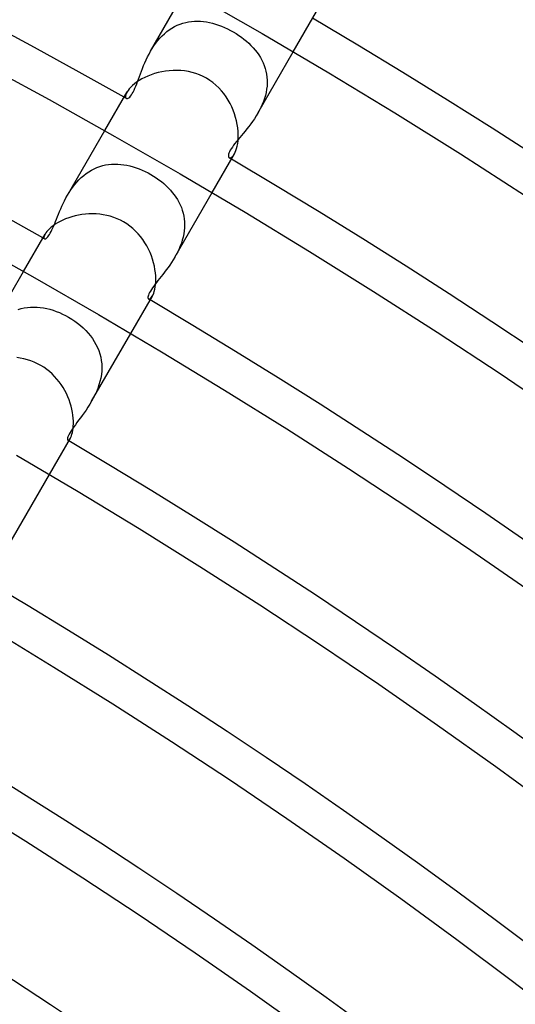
# Model space of a CAD drawing. Header units: millimetres. Extents: x -310 to 310, y -273 to 273.
# Tile 67 of 84: x 96 to 112, y 147 to 178. Entities that reach past the tile are written whole.
import ezdxf

# ---------------------------------------------------------------- set-up
doc = ezdxf.new("R2010")
doc.units = ezdxf.units.MM
doc.layers.add('HIDDEN', color=7, linetype='Continuous')
doc.layers.add('THICK', color=7, linetype='Continuous')

msp = doc.modelspace()

# ---------------------------------------------------------------- linework, layer by layer
at = {"layer": 'HIDDEN'}
for p, q in [((100.119, 177.412), (101.263, 179.393)), ((101.068, 178.282), (101.159, 178.312)), ((101.159, 178.312), (101.252, 178.337)), ((101.252, 178.337), (101.346, 178.355)), ((101.346, 178.355), (101.441, 178.368)), ((101.441, 178.368), (101.536, 178.376)), ((101.536, 178.376), (101.633, 178.378)), ((101.633, 178.378), (101.73, 178.374)), ((101.73, 178.374), (101.827, 178.365)), ((101.827, 178.365), (101.924, 178.352)), ((101.924, 178.352), (102.022, 178.333)), ((102.022, 178.333), (102.12, 178.31)), ((102.12, 178.31), (102.217, 178.282)), ((102.217, 178.282), (102.314, 178.25)), ((100.491, 177.905), (100.565, 177.975)), ((100.565, 177.975), (100.642, 178.04)), ((100.642, 178.04), (100.722, 178.1)), ((100.722, 178.1), (100.806, 178.154)), ((100.806, 178.154), (100.892, 178.203)), ((100.892, 178.203), (100.979, 178.245)), ((100.979, 178.245), (101.068, 178.282)), ((102.314, 178.25), (102.41, 178.214)), ((102.41, 178.214), (102.506, 178.174)), ((102.506, 178.174), (102.601, 178.13)), ((102.601, 178.13), (102.695, 178.083)), ((102.695, 178.083), (102.787, 178.032)), ((102.787, 178.032), (102.877, 177.978)), ((102.877, 177.978), (102.964, 177.92)), ((100.228, 177.586), (100.289, 177.671)), ((100.289, 177.671), (100.353, 177.753)), ((100.353, 177.753), (100.42, 177.831)), ((100.42, 177.831), (100.491, 177.905)), ((102.964, 177.92), (103.05, 177.86)), ((103.05, 177.86), (103.132, 177.798)), ((103.132, 177.798), (103.212, 177.732)), ((103.212, 177.732), (103.288, 177.664)), ((103.288, 177.664), (103.36, 177.594)), ((100.068, 177.319), (100.119, 177.411)), ((100.119, 177.411), (100.172, 177.5)), ((100.172, 177.5), (100.228, 177.586)), ((103.36, 177.594), (103.429, 177.521)), ((103.429, 177.521), (103.494, 177.446)), ((103.494, 177.446), (103.555, 177.368)), ((103.555, 177.368), (103.611, 177.288)), ((103.584, 175.412), (104.727, 177.393)), ((99.893, 176.945), (99.932, 177.037)), ((99.932, 177.037), (99.974, 177.131)), ((99.974, 177.131), (100.019, 177.225)), ((100.019, 177.225), (100.068, 177.319)), ((103.611, 177.288), (103.663, 177.206)), ((103.663, 177.206), (103.709, 177.122)), ((103.709, 177.122), (103.751, 177.035)), ((103.751, 177.035), (103.787, 176.947)), ((99.789, 176.677), (99.822, 176.764)), ((99.822, 176.764), (99.856, 176.854)), ((99.856, 176.854), (99.893, 176.945)), ((103.787, 176.947), (103.818, 176.856)), ((103.818, 176.856), (103.843, 176.763)), ((103.843, 176.763), (103.862, 176.669)), ((99.67, 176.356), (99.699, 176.432)), ((99.699, 176.432), (99.728, 176.512)), ((99.728, 176.512), (99.758, 176.593)), ((99.758, 176.593), (99.789, 176.677)), ((103.862, 176.669), (103.875, 176.574)), ((103.875, 176.574), (103.882, 176.477)), ((103.883, 176.379), (103.878, 176.279)), ((103.882, 176.477), (103.883, 176.379)), ((99.359, 176.096), (99.333, 176.043)), ((99.526, 176.04), (99.554, 176.092)), ((99.554, 176.092), (99.583, 176.15)), ((99.583, 176.15), (99.612, 176.215)), ((99.612, 176.215), (99.641, 176.283)), ((99.641, 176.283), (99.67, 176.356)), ((103.848, 176.08), (103.825, 175.981)), ((103.866, 176.179), (103.848, 176.08)), ((103.878, 176.279), (103.866, 176.179)), ((99.317, 175.997), (99.311, 175.958)), ((99.311, 175.958), (99.312, 175.926)), ((99.312, 175.926), (99.321, 175.902)), ((99.333, 176.043), (99.317, 175.997)), ((99.321, 175.902), (99.336, 175.887)), ((99.336, 175.887), (99.353, 175.882)), ((99.353, 175.882), (99.372, 175.883)), ((99.372, 175.883), (99.394, 175.892)), ((99.394, 175.892), (99.418, 175.907)), ((99.418, 175.907), (99.443, 175.929)), ((99.443, 175.929), (99.47, 175.959)), ((99.47, 175.959), (99.497, 175.996)), ((99.497, 175.996), (99.526, 176.04)), ((103.762, 175.785), (103.723, 175.688)), ((103.796, 175.883), (103.762, 175.785)), ((103.825, 175.981), (103.796, 175.883)), ((103.633, 175.501), (103.583, 175.411)), ((103.68, 175.594), (103.633, 175.501)), ((103.723, 175.688), (103.68, 175.594)), ((103.412, 175.145), (103.352, 175.062)), ((103.471, 175.231), (103.412, 175.145)), ((103.528, 175.32), (103.471, 175.231)), ((103.583, 175.411), (103.528, 175.32)), ((97.435, 172.763), (98.638, 174.846)), ((103.171, 174.83), (103.112, 174.758)), ((103.231, 174.905), (103.171, 174.83)), ((103.292, 174.982), (103.231, 174.905)), ((103.352, 175.062), (103.292, 174.982)), ((102.892, 174.492), (102.844, 174.431)), ((102.944, 174.556), (102.892, 174.492)), ((102.999, 174.622), (102.944, 174.556)), ((103.055, 174.689), (102.999, 174.622)), ((103.112, 174.758), (103.055, 174.689)), ((102.668, 174.164), (102.65, 174.122)), ((102.692, 174.21), (102.668, 174.164)), ((102.722, 174.261), (102.692, 174.21)), ((102.758, 174.315), (102.722, 174.261)), ((102.798, 174.372), (102.758, 174.315)), ((102.844, 174.431), (102.798, 174.372)), ((102.631, 174.051), (102.63, 174.023)), ((102.63, 174.023), (102.633, 174)), ((102.637, 174.084), (102.631, 174.051)), ((102.633, 174), (102.642, 173.983)), ((102.65, 174.122), (102.637, 174.084)), ((102.642, 173.983), (102.654, 173.971)), ((102.654, 173.971), (102.675, 173.966)), ((102.675, 173.966), (102.7, 173.97)), ((102.7, 173.97), (102.729, 173.984)), ((102.729, 173.984), (102.759, 174.01)), ((102.759, 174.01), (102.791, 174.047)), ((102.791, 174.047), (102.823, 174.095)), ((98.038, 173.463), (98.121, 173.52)), ((98.121, 173.52), (98.207, 173.571)), ((98.207, 173.571), (98.296, 173.617)), ((98.296, 173.617), (98.387, 173.656)), ((98.387, 173.656), (98.479, 173.689)), ((98.479, 173.689), (98.572, 173.717)), ((98.572, 173.717), (98.667, 173.738)), ((98.667, 173.738), (98.764, 173.753)), ((98.764, 173.753), (98.861, 173.762)), ((98.861, 173.762), (98.959, 173.766)), ((98.959, 173.766), (99.057, 173.764)), ((99.057, 173.764), (99.156, 173.757)), ((99.156, 173.757), (99.255, 173.745)), ((99.255, 173.745), (99.354, 173.728)), ((99.354, 173.728), (99.453, 173.706)), ((99.453, 173.706), (99.552, 173.679)), ((99.552, 173.679), (99.651, 173.647)), ((99.651, 173.647), (99.749, 173.612)), ((99.749, 173.612), (99.846, 173.572)), ((99.846, 173.572), (99.942, 173.528)), ((99.942, 173.528), (100.036, 173.48)), ((97.734, 173.185), (97.805, 173.261)), ((97.805, 173.261), (97.88, 173.334)), ((97.88, 173.334), (97.957, 173.401)), ((97.957, 173.401), (98.038, 173.463)), ((100.036, 173.48), (100.129, 173.429)), ((100.129, 173.429), (100.217, 173.376)), ((100.217, 173.376), (100.302, 173.32)), ((100.302, 173.32), (100.385, 173.262)), ((100.385, 173.262), (100.466, 173.2)), ((100.466, 173.2), (100.543, 173.136)), ((97.488, 172.851), (97.544, 172.938)), ((97.544, 172.938), (97.604, 173.023)), ((97.604, 173.023), (97.667, 173.105)), ((97.667, 173.105), (97.734, 173.185)), ((100.543, 173.136), (100.618, 173.069)), ((100.618, 173.069), (100.689, 173)), ((100.689, 173), (100.756, 172.928)), ((100.756, 172.928), (100.82, 172.854)), ((97.296, 172.496), (97.339, 172.584)), ((97.339, 172.584), (97.385, 172.673)), ((97.385, 172.673), (97.435, 172.762)), ((97.435, 172.762), (97.488, 172.851)), ((100.82, 172.854), (100.88, 172.778)), ((100.88, 172.778), (100.935, 172.699)), ((100.9, 170.763), (102.102, 172.846)), ((100.935, 172.699), (100.986, 172.619)), ((100.986, 172.619), (101.033, 172.536)), ((97.18, 172.236), (97.217, 172.321)), ((97.217, 172.321), (97.255, 172.408)), ((97.255, 172.408), (97.296, 172.496)), ((101.033, 172.536), (101.074, 172.451)), ((101.074, 172.451), (101.111, 172.363)), ((101.111, 172.363), (101.142, 172.274)), ((101.142, 172.274), (101.168, 172.183)), ((97.051, 171.916), (97.082, 171.993)), ((97.082, 171.993), (97.113, 172.072)), ((97.113, 172.072), (97.146, 172.153)), ((97.146, 172.153), (97.18, 172.236)), ((101.168, 172.183), (101.188, 172.09)), ((101.188, 172.09), (101.203, 171.996)), ((101.203, 171.996), (101.211, 171.9)), ((96.906, 171.585), (96.934, 171.642)), ((96.934, 171.642), (96.963, 171.704)), ((96.963, 171.704), (96.992, 171.771)), ((96.992, 171.771), (97.021, 171.842)), ((97.021, 171.842), (97.051, 171.916)), ((101.202, 171.609), (101.187, 171.51)), ((101.211, 171.707), (101.202, 171.609)), ((101.211, 171.9), (101.214, 171.804)), ((101.214, 171.804), (101.211, 171.707)), ((96.678, 171.434), (96.672, 171.405)), ((96.672, 171.405), (96.672, 171.381)), ((96.672, 171.381), (96.678, 171.364)), ((96.69, 171.468), (96.678, 171.434)), ((96.678, 171.364), (96.689, 171.353)), ((96.689, 171.353), (96.702, 171.349)), ((96.71, 171.507), (96.69, 171.468)), ((96.702, 171.349), (96.717, 171.351)), ((96.717, 171.351), (96.735, 171.358)), ((96.735, 171.358), (96.756, 171.372)), ((96.756, 171.372), (96.778, 171.392)), ((96.778, 171.392), (96.802, 171.418)), ((96.802, 171.418), (96.826, 171.45)), ((96.826, 171.45), (96.852, 171.489)), ((96.852, 171.489), (96.879, 171.534)), ((96.879, 171.534), (96.906, 171.585)), ((101.141, 171.315), (101.111, 171.219)), ((101.167, 171.412), (101.141, 171.315)), ((101.187, 171.51), (101.167, 171.412)), ((101.036, 171.031), (100.993, 170.939)), ((101.076, 171.124), (101.036, 171.031)), ((101.111, 171.219), (101.076, 171.124)), ((100.846, 170.674), (100.792, 170.589)), ((100.899, 170.762), (100.846, 170.674)), ((100.947, 170.849), (100.899, 170.762)), ((100.993, 170.939), (100.947, 170.849)), ((100.625, 170.35), (100.569, 170.276)), ((100.681, 170.427), (100.625, 170.35)), ((100.737, 170.507), (100.681, 170.427)), ((100.792, 170.589), (100.737, 170.507)), ((94.749, 168.11), (96.013, 170.299)), ((100.408, 170.07), (100.357, 170.006)), ((100.46, 170.136), (100.408, 170.07)), ((100.514, 170.205), (100.46, 170.136)), ((100.569, 170.276), (100.514, 170.205)), ((100.145, 169.718), (100.113, 169.667)), ((100.181, 169.771), (100.145, 169.718)), ((100.221, 169.827), (100.181, 169.771)), ((100.264, 169.885), (100.221, 169.827)), ((100.309, 169.945), (100.264, 169.885)), ((100.357, 170.006), (100.309, 169.945)), ((100.034, 169.476), (100.033, 169.452)), ((100.033, 169.452), (100.036, 169.434)), ((100.04, 169.504), (100.034, 169.476)), ((100.036, 169.434), (100.042, 169.42)), ((100.05, 169.537), (100.04, 169.504)), ((100.042, 169.42), (100.051, 169.412)), ((100.065, 169.575), (100.05, 169.537)), ((100.051, 169.412), (100.066, 169.408)), ((100.086, 169.619), (100.065, 169.575)), ((100.066, 169.408), (100.084, 169.411)), ((100.084, 169.411), (100.105, 169.423)), ((100.113, 169.667), (100.086, 169.619)), ((100.105, 169.423), (100.127, 169.442)), ((100.127, 169.442), (100.151, 169.47)), ((100.151, 169.47), (100.174, 169.507)), ((95.839, 169.078), (95.938, 169.106)), ((95.938, 169.106), (96.039, 169.127)), ((96.039, 169.127), (96.14, 169.142)), ((96.14, 169.142), (96.243, 169.151)), ((96.243, 169.151), (96.346, 169.153)), ((96.346, 169.153), (96.45, 169.15)), ((96.45, 169.15), (96.554, 169.14)), ((96.554, 169.14), (96.658, 169.125)), ((96.658, 169.125), (96.762, 169.104)), ((96.762, 169.104), (96.866, 169.079)), ((96.866, 169.079), (96.97, 169.048)), ((96.97, 169.048), (97.072, 169.012)), ((97.072, 169.012), (97.174, 168.971)), ((97.174, 168.971), (97.274, 168.926)), ((97.274, 168.926), (97.373, 168.877)), ((97.373, 168.877), (97.47, 168.824)), ((97.47, 168.824), (97.571, 168.762)), ((97.571, 168.762), (97.669, 168.697)), ((97.669, 168.697), (97.763, 168.628)), ((97.763, 168.628), (97.854, 168.555)), ((97.854, 168.555), (97.941, 168.478)), ((97.941, 168.478), (98.023, 168.398)), ((98.023, 168.398), (98.101, 168.314)), ((98.101, 168.314), (98.173, 168.227)), ((98.173, 168.227), (98.24, 168.137)), ((98.213, 166.11), (99.477, 168.299)), ((98.24, 168.137), (98.301, 168.044)), ((98.301, 168.044), (98.355, 167.947)), ((98.355, 167.947), (98.404, 167.848)), ((98.404, 167.848), (98.445, 167.746)), ((98.445, 167.746), (98.48, 167.641)), ((98.48, 167.641), (98.507, 167.534)), ((98.507, 167.534), (98.527, 167.425)), ((98.527, 167.425), (98.539, 167.314)), ((98.539, 167.314), (98.543, 167.202)), ((98.543, 167.202), (98.54, 167.089)), ((98.509, 166.861), (98.484, 166.748)), ((98.528, 166.974), (98.509, 166.861)), ((98.54, 167.089), (98.528, 166.974)), ((98.413, 166.526), (98.369, 166.417)), ((98.451, 166.636), (98.413, 166.526)), ((98.484, 166.748), (98.451, 166.636)), ((98.268, 166.209), (98.213, 166.109)), ((98.32, 166.311), (98.268, 166.209)), ((98.369, 166.417), (98.32, 166.311)), ((98.094, 165.917), (98.033, 165.826)), ((98.154, 166.012), (98.094, 165.917)), ((98.213, 166.109), (98.154, 166.012)), ((97.852, 165.575), (97.795, 165.499)), ((97.912, 165.655), (97.852, 165.575)), ((97.972, 165.739), (97.912, 165.655)), ((98.033, 165.826), (97.972, 165.739)), ((97.639, 165.287), (97.593, 165.221)), ((97.688, 165.355), (97.639, 165.287)), ((97.74, 165.425), (97.688, 165.355)), ((97.795, 165.499), (97.74, 165.425)), ((97.447, 164.96), (97.437, 164.927)), ((97.463, 165.001), (97.447, 164.96)), ((97.486, 165.048), (97.463, 165.001)), ((97.516, 165.101), (97.486, 165.048)), ((97.552, 165.16), (97.516, 165.101)), ((97.593, 165.221), (97.552, 165.16)), ((97.437, 164.927), (97.432, 164.899)), ((97.432, 164.899), (97.432, 164.878)), ((97.432, 164.878), (97.436, 164.863)), ((97.436, 164.863), (97.444, 164.854)), ((97.444, 164.854), (97.454, 164.852)), ((97.454, 164.852), (97.466, 164.854)), ((97.466, 164.854), (97.48, 164.863)), ((97.48, 164.863), (97.495, 164.877)), ((97.495, 164.877), (97.511, 164.897)), ((97.511, 164.897), (97.528, 164.923)), ((95.524, 161.452), (96.852, 163.752))]:
    msp.add_line(p, q, dxfattribs=at)
for radius, start, end in [(202, 60.54336, 60.56731), (202, 59.43268, 59.45663), (196.75, 60.56536, 60.58244), (196.75, 59.41756, 59.43463), (191.5, 59.40163, 59.41292)]:
    msp.add_arc((0, 0), radius, start, end, dxfattribs=at)
at = {"layer": 'THICK'}
for p, q in [((101.554, 179.228), (103.72, 177.983)), ((104.727, 177.393), (105.475, 178.688)), ((103.72, 177.983), (105.872, 176.712)), ((94.7, 177.01), (96.84, 175.848)), ((100.36, 176.719), (100.246, 176.687)), ((100.477, 176.745), (100.36, 176.719)), ((100.597, 176.766), (100.477, 176.745)), ((100.719, 176.78), (100.597, 176.766)), ((100.843, 176.788), (100.719, 176.78)), ((100.967, 176.79), (100.843, 176.788)), ((101.091, 176.784), (100.967, 176.79)), ((101.215, 176.771), (101.091, 176.784)), ((101.338, 176.751), (101.215, 176.771)), ((101.46, 176.723), (101.338, 176.751)), ((101.58, 176.687), (101.46, 176.723)), ((105.872, 176.712), (108.007, 175.415)), ((99.668, 176.41), (99.595, 176.355)), ((99.748, 176.464), (99.668, 176.41)), ((99.835, 176.515), (99.748, 176.464)), ((99.929, 176.563), (99.835, 176.515)), ((100.03, 176.609), (99.929, 176.563)), ((100.136, 176.65), (100.03, 176.609)), ((100.246, 176.687), (100.136, 176.65)), ((101.697, 176.644), (101.58, 176.687)), ((101.811, 176.593), (101.697, 176.644)), ((101.922, 176.534), (101.811, 176.593)), ((102.028, 176.467), (101.922, 176.534)), ((102.13, 176.394), (102.028, 176.467)), ((102.227, 176.314), (102.13, 176.394)), ((98.638, 174.846), (99.36, 176.096)), ((99.39, 176.143), (99.359, 176.096)), ((99.429, 176.194), (99.39, 176.143)), ((99.476, 176.247), (99.429, 176.194)), ((99.531, 176.301), (99.476, 176.247)), ((99.595, 176.355), (99.531, 176.301)), ((102.318, 176.227), (102.227, 176.314)), ((102.403, 176.135), (102.318, 176.227)), ((102.482, 176.039), (102.403, 176.135)), ((96.84, 175.848), (98.966, 174.661)), ((102.555, 175.938), (102.482, 176.039)), ((102.622, 175.833), (102.555, 175.938)), ((102.683, 175.725), (102.622, 175.833)), ((102.737, 175.614), (102.683, 175.725)), ((102.786, 175.501), (102.737, 175.614)), ((102.828, 175.387), (102.786, 175.501)), ((102.863, 175.272), (102.828, 175.387)), ((102.893, 175.158), (102.863, 175.272)), ((102.916, 175.044), (102.893, 175.158)), ((108.007, 175.415), (110.127, 174.092)), ((102.933, 174.931), (102.916, 175.044)), ((102.944, 174.822), (102.933, 174.931)), ((102.949, 174.717), (102.944, 174.822)), ((98.966, 174.661), (101.077, 173.447)), ((102.931, 174.429), (102.942, 174.519)), ((102.942, 174.519), (102.948, 174.615)), ((102.948, 174.615), (102.949, 174.717)), ((102.85, 174.146), (102.874, 174.205)), ((102.874, 174.205), (102.896, 174.272)), ((102.896, 174.272), (102.915, 174.346)), ((102.915, 174.346), (102.931, 174.429)), ((102.102, 172.846), (102.824, 174.096)), ((102.823, 174.095), (102.85, 174.146)), ((110.127, 174.092), (112.231, 172.743)), ((101.077, 173.447), (103.173, 172.209)), ((97.281, 171.957), (97.194, 171.914)), ((97.374, 171.997), (97.281, 171.957)), ((97.473, 172.033), (97.374, 171.997)), ((97.575, 172.066), (97.473, 172.033)), ((97.68, 172.094), (97.575, 172.066)), ((97.788, 172.118), (97.68, 172.094)), ((97.899, 172.137), (97.788, 172.118)), ((98.013, 172.151), (97.899, 172.137)), ((98.127, 172.159), (98.013, 172.151)), ((98.242, 172.161), (98.127, 172.159)), ((98.358, 172.158), (98.242, 172.161)), ((98.474, 172.148), (98.358, 172.158)), ((98.589, 172.132), (98.474, 172.148)), ((98.704, 172.11), (98.589, 172.132)), ((98.817, 172.081), (98.704, 172.11)), ((98.928, 172.046), (98.817, 172.081)), ((99.037, 172.003), (98.928, 172.046)), ((99.143, 171.955), (99.037, 172.003)), ((99.246, 171.899), (99.143, 171.955)), ((103.173, 172.209), (105.255, 170.944)), ((96.807, 171.633), (96.767, 171.589)), ((96.853, 171.679), (96.807, 171.633)), ((96.907, 171.727), (96.853, 171.679)), ((96.968, 171.775), (96.907, 171.727)), ((97.037, 171.823), (96.968, 171.775)), ((97.112, 171.869), (97.037, 171.823)), ((97.194, 171.914), (97.112, 171.869)), ((99.35, 171.835), (99.246, 171.899)), ((99.449, 171.764), (99.35, 171.835)), ((99.543, 171.687), (99.449, 171.764)), ((99.632, 171.605), (99.543, 171.687)), ((96.013, 170.299), (96.71, 171.507)), ((96.735, 171.547), (96.71, 171.507)), ((96.767, 171.589), (96.735, 171.547)), ((99.716, 171.517), (99.632, 171.605)), ((99.794, 171.425), (99.716, 171.517)), ((99.867, 171.328), (99.794, 171.425)), ((99.934, 171.228), (99.867, 171.328)), ((94.308, 171.249), (96.378, 170.093)), ((99.996, 171.125), (99.934, 171.228)), ((100.051, 171.019), (99.996, 171.125)), ((100.101, 170.911), (100.051, 171.019)), ((100.145, 170.802), (100.101, 170.911)), ((100.182, 170.692), (100.145, 170.802)), ((100.214, 170.582), (100.182, 170.692)), ((105.255, 170.944), (107.32, 169.655)), ((100.24, 170.474), (100.214, 170.582)), ((100.26, 170.366), (100.24, 170.474)), ((100.275, 170.261), (100.26, 170.366)), ((96.378, 170.093), (98.434, 168.911)), ((100.284, 170.159), (100.275, 170.261)), ((100.287, 170.061), (100.284, 170.159)), ((100.285, 169.968), (100.287, 170.061)), ((100.237, 169.659), (100.254, 169.726)), ((100.254, 169.726), (100.269, 169.8)), ((100.269, 169.8), (100.279, 169.881)), ((100.279, 169.881), (100.285, 169.968)), ((99.477, 168.299), (100.175, 169.507)), ((100.174, 169.507), (100.197, 169.55)), ((100.197, 169.55), (100.218, 169.601)), ((100.218, 169.601), (100.237, 169.659)), ((107.32, 169.655), (109.37, 168.341)), ((98.434, 168.911), (100.475, 167.705)), ((109.37, 168.341), (111.404, 167.002)), ((95.91, 167.504), (95.794, 167.521)), ((96.025, 167.481), (95.91, 167.504)), ((96.139, 167.451), (96.025, 167.481)), ((100.475, 167.705), (102.502, 166.474)), ((96.251, 167.415), (96.139, 167.451)), ((96.361, 167.372), (96.251, 167.415)), ((96.468, 167.323), (96.361, 167.372)), ((96.572, 167.267), (96.468, 167.323)), ((96.669, 167.207), (96.572, 167.267)), ((96.763, 167.141), (96.669, 167.207)), ((96.852, 167.07), (96.763, 167.141)), ((96.937, 166.994), (96.852, 167.07)), ((97.018, 166.913), (96.937, 166.994)), ((97.094, 166.829), (97.018, 166.913)), ((111.404, 167.002), (113.422, 165.638)), ((97.165, 166.74), (97.094, 166.829)), ((97.231, 166.648), (97.165, 166.74)), ((97.292, 166.553), (97.231, 166.648)), ((97.348, 166.456), (97.292, 166.553)), ((97.399, 166.357), (97.348, 166.456)), ((97.445, 166.257), (97.399, 166.357)), ((97.486, 166.155), (97.445, 166.257)), ((102.502, 166.474), (104.514, 165.218)), ((97.521, 166.053), (97.486, 166.155)), ((97.551, 165.952), (97.521, 166.053)), ((97.576, 165.852), (97.551, 165.952)), ((97.596, 165.753), (97.576, 165.852)), ((97.61, 165.657), (97.596, 165.753)), ((97.62, 165.562), (97.61, 165.657)), ((97.616, 165.233), (97.623, 165.307)), ((97.626, 165.472), (97.62, 165.562)), ((97.623, 165.307), (97.626, 165.387)), ((97.626, 165.387), (97.626, 165.472)), ((97.528, 164.923), (97.545, 164.957)), ((97.545, 164.957), (97.563, 164.998)), ((97.563, 164.998), (97.579, 165.046)), ((97.579, 165.046), (97.594, 165.101)), ((97.594, 165.101), (97.606, 165.164)), ((97.606, 165.164), (97.616, 165.233)), ((104.514, 165.218), (106.51, 163.939)), ((96.852, 163.752), (97.528, 164.923)), ((95.79, 164.375), (97.777, 163.201)), ((106.51, 163.939), (108.491, 162.635)), ((97.777, 163.201), (99.749, 162.003)), ((108.491, 162.635), (110.455, 161.307)), ((99.749, 162.003), (101.707, 160.782)), ((110.455, 161.307), (112.404, 159.955)), ((101.707, 160.782), (103.65, 159.536)), ((103.65, 159.536), (105.577, 158.267)), ((95.079, 158.698), (96.997, 157.533)), ((105.577, 158.267), (107.489, 156.975)), ((96.997, 157.533), (98.9, 156.345)), ((107.489, 156.975), (109.385, 155.66)), ((98.9, 156.345), (100.79, 155.134)), ((109.385, 155.66), (111.265, 154.321)), ((100.79, 155.134), (102.664, 153.9)), ((111.265, 154.321), (113.129, 152.96)), ((102.664, 153.9), (104.523, 152.643)), ((94.244, 153.062), (96.094, 151.908)), ((104.523, 152.643), (106.367, 151.364)), ((96.094, 151.908), (97.929, 150.731)), ((106.367, 151.364), (108.195, 150.063)), ((97.929, 150.731), (99.75, 149.532)), ((108.195, 150.063), (110.007, 148.739)), ((99.75, 149.532), (101.557, 148.311)), ((110.007, 148.739), (111.803, 147.394)), ((101.557, 148.311), (103.348, 147.069)), ((111.803, 147.394), (113.583, 146.027)), ((103.348, 147.069), (105.125, 145.804))]:
    msp.add_line(p, q, dxfattribs=at)
for radius, start, end in [(202, 60.56731, 119.43271), (196.75, 60.58244, 119.41758), (217.75, 0.52626, 59.47376), (212.5, 0.53927, 59.46076), (207.25, 0.5529, 59.44706), (202, 0.56729, 59.43268), (196.75, 0.58241, 59.41756), (191.5, 0.5984, 59.40163), (186.25, 0.61524, 59.38473), (181, 0.63312, 59.36691), (175.75, 0.65203, 59.34794)]:
    msp.add_arc((0, 0), radius, start, end, dxfattribs=at)

doc.saveas('drawing.dxf')
